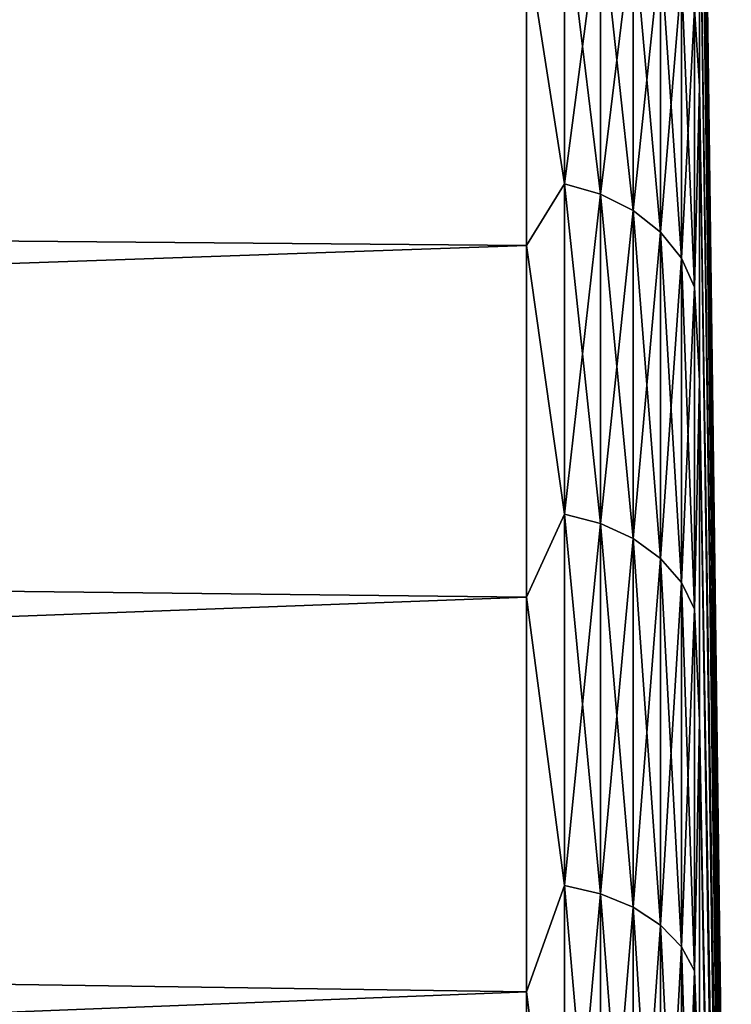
# Model space of a CAD drawing. Header units: millimetres. Extents: x -25 to 64, y -3 to 358.
# Tile 228 of 256: x 61.44 to 63.5, y 118.8 to 121.65. Entities that reach past the tile are written whole.
import ezdxf

# ---------------------------------------------------------------- set-up
doc = ezdxf.new("R2010")
doc.units = ezdxf.units.MM
doc.header["$LTSCALE"] = 52.148148
for name, color, linetype in [('241', 7, 'CONTINUOUS'), ('242', 7, 'CONTINUOUS'), ('244', 7, 'CONTINUOUS'), ('245', 7, 'CONTINUOUS'), ('268', 7, 'CONTINUOUS'), ('269', 7, 'CONTINUOUS')]:
    doc.layers.add(name, color=color, linetype=linetype)

msp = doc.modelspace()

# ---------------------------------------------------------------- linework, layer by layer
at = {"layer": '241', "color": 7, "linetype": 'CONTINUOUS', "true_color": 0xaaaaaa}
for points in [[(63.4088, 123.3766, -1.5146), (63.4088, 123.4588), (63.5008, 116.4163, -0.7322), (63.4088, 123.3766, -1.5146)], [(63.5008, 116.4163, -0.7322), (63.4088, 123.4588), (63.5008, 116.4546), (63.5008, 116.4163, -0.7322)], [(63.4088, 123.1312, -3.0115), (63.4088, 123.3766, -1.5146), (63.5008, 116.3016, -1.4563), (63.4088, 123.1312, -3.0115)], [(63.5008, 116.3016, -1.4563), (63.4088, 123.3766, -1.5146), (63.5008, 116.4163, -0.7322), (63.5008, 116.3016, -1.4563)], [(63.4088, 122.7254, -4.473), (63.4088, 123.1312, -3.0115), (63.5008, 116.1118, -2.1646), (63.4088, 122.7254, -4.473)], [(63.5008, 116.1118, -2.1646), (63.4088, 123.1312, -3.0115), (63.5008, 116.3016, -1.4563), (63.5008, 116.1118, -2.1646)], [(63.4088, 122.164, -5.8821), (63.4088, 122.7254, -4.473), (63.5008, 115.8491, -2.849), (63.4088, 122.164, -5.8821)], [(63.5008, 115.8491, -2.849), (63.4088, 122.7254, -4.473), (63.5008, 116.1118, -2.1646), (63.5008, 115.8491, -2.849)], [(63.4088, 121.4535, -7.2223), (63.4088, 122.164, -5.8821), (63.5008, 115.5162, -3.5023), (63.4088, 121.4535, -7.2223)], [(63.5008, 115.5162, -3.5023), (63.4088, 122.164, -5.8821), (63.5008, 115.8491, -2.849), (63.5008, 115.5162, -3.5023)], [(63.4088, 120.6023, -8.4777), (63.4088, 121.4535, -7.2223), (63.5008, 115.1169, -4.1172), (63.4088, 120.6023, -8.4777)], [(63.5008, 115.1169, -4.1172), (63.4088, 121.4535, -7.2223), (63.5008, 115.5162, -3.5023), (63.5008, 115.1169, -4.1172)], [(63.4088, 119.6203, -9.6338), (63.4088, 120.6023, -8.4777), (63.5008, 114.6555, -4.687), (63.4088, 119.6203, -9.6338)], [(63.5008, 114.6555, -4.687), (63.4088, 120.6023, -8.4777), (63.5008, 115.1169, -4.1172), (63.5008, 114.6555, -4.687)], [(63.4088, 118.5191, -10.6769), (63.4088, 119.6203, -9.6338), (63.5008, 114.137, -5.2055), (63.4088, 118.5191, -10.6769)], [(63.5008, 114.137, -5.2055), (63.4088, 119.6203, -9.6338), (63.5008, 114.6555, -4.687), (63.5008, 114.137, -5.2055)]]:
    msp.add_3dface(points, dxfattribs=at)
at = {"layer": '242', "color": 7, "linetype": 'CONTINUOUS', "true_color": 0xaaaaaa}
for points in [[(40.9, 121.1808, -8.5228), (40.9, 122.0074, -7.25), (62.9088, 121.8744, -7.4755), (40.9, 121.1808, -8.5228)], [(62.9088, 120.9933, -8.775), (40.9, 121.1808, -8.5228), (62.9088, 121.8744, -7.4755), (62.9088, 120.9933, -8.775)], [(40.9, 120.2256, -9.7024), (40.9, 121.1808, -8.5228), (62.9088, 120.9933, -8.775), (40.9, 120.2256, -9.7024)], [(62.9088, 119.9769, -9.9716), (40.9, 120.2256, -9.7024), (62.9088, 120.9933, -8.775), (62.9088, 119.9769, -9.9716)], [(40.9, 119.1524, -10.7756), (40.9, 120.2256, -9.7024), (62.9088, 119.9769, -9.9716), (40.9, 119.1524, -10.7756)], [(62.9088, 118.8371, -11.0513), (40.9, 119.1524, -10.7756), (62.9088, 119.9769, -9.9716), (62.9088, 118.8371, -11.0513)], [(40.9, 117.9728, -11.7308), (40.9, 119.1524, -10.7756), (62.9088, 118.8371, -11.0513), (40.9, 117.9728, -11.7308)], [(62.9088, 117.5872, -12.0015), (40.9, 117.9728, -11.7308), (62.9088, 118.8371, -11.0513), (62.9088, 117.5872, -12.0015)]]:
    msp.add_3dface(points, dxfattribs=at)
at = {"layer": '244', "color": 7, "linetype": 'CONTINUOUS', "true_color": 0xaaaaaa}
for points in [[(63.5008, 116.4546), (63.4088, 123.4588), (63.4088, 123.3766, 1.5146), (63.5008, 116.4546)], [(63.5008, 116.4546), (63.4088, 123.3766, 1.5146), (63.5008, 116.4163, 0.7322), (63.5008, 116.4546)], [(63.4088, 123.3766, 1.5146), (63.4088, 123.1312, 3.0115), (63.5008, 116.3016, 1.4563), (63.4088, 123.3766, 1.5146)], [(63.5008, 116.4163, 0.7322), (63.4088, 123.3766, 1.5146), (63.5008, 116.3016, 1.4563), (63.5008, 116.4163, 0.7322)], [(63.4088, 123.1312, 3.0115), (63.4088, 122.7254, 4.473), (63.5008, 116.1118, 2.1646), (63.4088, 123.1312, 3.0115)], [(63.5008, 116.3016, 1.4563), (63.4088, 123.1312, 3.0115), (63.5008, 116.1118, 2.1646), (63.5008, 116.3016, 1.4563)], [(63.4088, 122.7254, 4.473), (63.4088, 122.164, 5.8821), (63.5008, 115.8491, 2.849), (63.4088, 122.7254, 4.473)], [(63.5008, 116.1118, 2.1646), (63.4088, 122.7254, 4.473), (63.5008, 115.8491, 2.849), (63.5008, 116.1118, 2.1646)], [(63.4088, 122.164, 5.8821), (63.4088, 121.4535, 7.2223), (63.5008, 115.5162, 3.5023), (63.4088, 122.164, 5.8821)], [(63.5008, 115.8491, 2.849), (63.4088, 122.164, 5.8821), (63.5008, 115.5162, 3.5023), (63.5008, 115.8491, 2.849)], [(63.4088, 121.4535, 7.2223), (63.4088, 120.6023, 8.4777), (63.5008, 115.1169, 4.1172), (63.4088, 121.4535, 7.2223)], [(63.5008, 115.5162, 3.5023), (63.4088, 121.4535, 7.2223), (63.5008, 115.1169, 4.1172), (63.5008, 115.5162, 3.5023)], [(63.4088, 120.6023, 8.4777), (63.4088, 119.6203, 9.6338), (63.5008, 114.6555, 4.687), (63.4088, 120.6023, 8.4777)], [(63.5008, 115.1169, 4.1172), (63.4088, 120.6023, 8.4777), (63.5008, 114.6555, 4.687), (63.5008, 115.1169, 4.1172)], [(63.4088, 119.6203, 9.6338), (63.4088, 118.5191, 10.6769), (63.5008, 114.137, 5.2055), (63.4088, 119.6203, 9.6338)], [(63.5008, 114.6555, 4.687), (63.4088, 119.6203, 9.6338), (63.5008, 114.137, 5.2055), (63.5008, 114.6555, 4.687)]]:
    msp.add_3dface(points, dxfattribs=at)
at = {"layer": '245', "color": 7, "linetype": 'CONTINUOUS', "true_color": 0xaaaaaa}
for points in [[(40.9, 122.0074, 7.25), (40.9, 121.1808, 8.5228), (62.9088, 121.8744, 7.4755), (40.9, 122.0074, 7.25)], [(62.9088, 121.8744, 7.4755), (40.9, 121.1808, 8.5228), (62.9088, 120.9933, 8.775), (62.9088, 121.8744, 7.4755)], [(40.9, 121.1808, 8.5228), (40.9, 120.2256, 9.7024), (62.9088, 120.9933, 8.775), (40.9, 121.1808, 8.5228)], [(62.9088, 120.9933, 8.775), (40.9, 120.2256, 9.7024), (62.9088, 119.9769, 9.9716), (62.9088, 120.9933, 8.775)], [(40.9, 120.2256, 9.7024), (40.9, 119.1524, 10.7756), (62.9088, 119.9769, 9.9716), (40.9, 120.2256, 9.7024)], [(62.9088, 119.9769, 9.9716), (40.9, 119.1524, 10.7756), (62.9088, 118.8371, 11.0513), (62.9088, 119.9769, 9.9716)], [(40.9, 119.1524, 10.7756), (40.9, 117.9728, 11.7308), (62.9088, 118.8371, 11.0513), (40.9, 119.1524, 10.7756)], [(62.9088, 118.8371, 11.0513), (40.9, 117.9728, 11.7308), (62.9088, 117.5872, 12.0015), (62.9088, 118.8371, 11.0513)]]:
    msp.add_3dface(points, dxfattribs=at)
at = {"layer": '268', "color": 7, "linetype": 'CONTINUOUS', "true_color": 0xaaaaaa}
for points in [[(63.4088, 121.4535, 7.2223), (63.4088, 122.164, 5.8821), (63.3946, 121.677, 7.0593), (63.4088, 121.4535, 7.2223)], [(63.0183, 121.9969, 7.2439), (62.9088, 121.8744, 7.4755), (63.0183, 121.1709, 8.5158), (63.0183, 121.9969, 7.2439)], [(63.0183, 121.9969, 7.2439), (63.0183, 121.1709, 8.5158), (63.1231, 121.9656, 7.2259), (63.0183, 121.9969, 7.2439)], [(63.1231, 121.9656, 7.2259), (63.0183, 121.1709, 8.5158), (63.1231, 121.1417, 8.4945), (63.1231, 121.9656, 7.2259)], [(63.1231, 121.9656, 7.2259), (63.1231, 121.1417, 8.4945), (63.2174, 121.9151, 7.1967), (63.1231, 121.9656, 7.2259)], [(63.2174, 121.9151, 7.1967), (63.1231, 121.1417, 8.4945), (63.2174, 121.0945, 8.4603), (63.2174, 121.9151, 7.1967)], [(63.2174, 121.9151, 7.1967), (63.2174, 121.0945, 8.4603), (63.2965, 121.8479, 7.1579), (63.2174, 121.9151, 7.1967)], [(62.9088, 121.8744, 7.4755), (62.9088, 120.9933, 8.775), (63.0183, 121.1709, 8.5158), (62.9088, 121.8744, 7.4755)], [(63.2965, 121.8479, 7.1579), (63.2174, 121.0945, 8.4603), (63.2965, 121.0317, 8.4146), (63.2965, 121.8479, 7.1579)], [(63.2965, 121.8479, 7.1579), (63.2965, 121.0317, 8.4146), (63.3565, 121.7672, 7.1113), (63.2965, 121.8479, 7.1579)], [(63.3565, 121.7672, 7.1113), (63.2965, 121.0317, 8.4146), (63.3565, 120.9564, 8.3599), (63.3565, 121.7672, 7.1113)], [(63.3565, 121.7672, 7.1113), (63.3565, 120.9564, 8.3599), (63.3946, 121.677, 7.0593), (63.3565, 121.7672, 7.1113)], [(63.3946, 121.677, 7.0593), (63.3565, 120.9564, 8.3599), (63.3946, 120.8722, 8.2987), (63.3946, 121.677, 7.0593)], [(63.4088, 121.4535, 7.2223), (63.3946, 121.677, 7.0593), (63.3946, 120.8722, 8.2987), (63.4088, 121.4535, 7.2223)], [(63.4088, 120.6023, 8.4777), (63.4088, 121.4535, 7.2223), (63.3946, 120.8722, 8.2987), (63.4088, 120.6023, 8.4777)], [(63.0183, 121.1709, 8.5158), (62.9088, 120.9933, 8.775), (63.0183, 120.2166, 9.6943), (63.0183, 121.1709, 8.5158)], [(63.0183, 121.1709, 8.5158), (63.0183, 120.2166, 9.6943), (63.1231, 121.1417, 8.4945), (63.0183, 121.1709, 8.5158)], [(63.1231, 121.1417, 8.4945), (63.0183, 120.2166, 9.6943), (63.1231, 120.1897, 9.6701), (63.1231, 121.1417, 8.4945)], [(63.1231, 121.1417, 8.4945), (63.1231, 120.1897, 9.6701), (63.2174, 121.0945, 8.4603), (63.1231, 121.1417, 8.4945)], [(63.2174, 121.0945, 8.4603), (63.1231, 120.1897, 9.6701), (63.2174, 120.1464, 9.6311), (63.2174, 121.0945, 8.4603)], [(63.2174, 121.0945, 8.4603), (63.2174, 120.1464, 9.6311), (63.2965, 121.0317, 8.4146), (63.2174, 121.0945, 8.4603)], [(63.2965, 121.0317, 8.4146), (63.2174, 120.1464, 9.6311), (63.2965, 120.0887, 9.5791), (63.2965, 121.0317, 8.4146)], [(63.2965, 121.0317, 8.4146), (63.2965, 120.0887, 9.5791), (63.3565, 120.9564, 8.3599), (63.2965, 121.0317, 8.4146)], [(62.9088, 120.9933, 8.775), (62.9088, 119.9769, 9.9716), (63.0183, 120.2166, 9.6943), (62.9088, 120.9933, 8.775)], [(63.3565, 120.9564, 8.3599), (63.2965, 120.0887, 9.5791), (63.3565, 120.0195, 9.5168), (63.3565, 120.9564, 8.3599)], [(63.3565, 120.9564, 8.3599), (63.3565, 120.0195, 9.5168), (63.3946, 120.8722, 8.2987), (63.3565, 120.9564, 8.3599)], [(63.3946, 120.8722, 8.2987), (63.3565, 120.0195, 9.5168), (63.3946, 119.9421, 9.4472), (63.3946, 120.8722, 8.2987)], [(63.4088, 120.6023, 8.4777), (63.3946, 120.8722, 8.2987), (63.3946, 119.9421, 9.4472), (63.4088, 120.6023, 8.4777)], [(63.4088, 119.6203, 9.6338), (63.4088, 120.6023, 8.4777), (63.3946, 119.9421, 9.4472), (63.4088, 119.6203, 9.6338)], [(63.0183, 120.2166, 9.6943), (62.9088, 119.9769, 9.9716), (63.0183, 119.1443, 10.7666), (63.0183, 120.2166, 9.6943)], [(63.0183, 120.2166, 9.6943), (63.0183, 119.1443, 10.7666), (63.1231, 120.1897, 9.6701), (63.0183, 120.2166, 9.6943)], [(63.1231, 120.1897, 9.6701), (63.0183, 119.1443, 10.7666), (63.1231, 119.1201, 10.7397), (63.1231, 120.1897, 9.6701)], [(63.1231, 120.1897, 9.6701), (63.1231, 119.1201, 10.7397), (63.2174, 120.1464, 9.6311), (63.1231, 120.1897, 9.6701)], [(63.2174, 120.1464, 9.6311), (63.1231, 119.1201, 10.7397), (63.2174, 119.0811, 10.6964), (63.2174, 120.1464, 9.6311)], [(63.2174, 120.1464, 9.6311), (63.2174, 119.0811, 10.6964), (63.2965, 120.0887, 9.5791), (63.2174, 120.1464, 9.6311)], [(63.2965, 120.0887, 9.5791), (63.2174, 119.0811, 10.6964), (63.2965, 119.0291, 10.6387), (63.2965, 120.0887, 9.5791)], [(63.2965, 120.0887, 9.5791), (63.2965, 119.0291, 10.6387), (63.3565, 120.0195, 9.5168), (63.2965, 120.0887, 9.5791)], [(63.3565, 120.0195, 9.5168), (63.2965, 119.0291, 10.6387), (63.3565, 118.9668, 10.5695), (63.3565, 120.0195, 9.5168)], [(63.3565, 120.0195, 9.5168), (63.3565, 118.9668, 10.5695), (63.3946, 119.9421, 9.4472), (63.3565, 120.0195, 9.5168)], [(62.9088, 119.9769, 9.9716), (62.9088, 118.8371, 11.0513), (63.0183, 119.1443, 10.7666), (62.9088, 119.9769, 9.9716)], [(63.3946, 119.9421, 9.4472), (63.3565, 118.9668, 10.5695), (63.3946, 118.8972, 10.4921), (63.3946, 119.9421, 9.4472)], [(63.4088, 119.6203, 9.6338), (63.3946, 119.9421, 9.4472), (63.3946, 118.8972, 10.4921), (63.4088, 119.6203, 9.6338)], [(63.4088, 118.5191, 10.6769), (63.4088, 119.6203, 9.6338), (63.3946, 118.8972, 10.4921), (63.4088, 118.5191, 10.6769)], [(63.0183, 119.1443, 10.7666), (62.9088, 118.8371, 11.0513), (63.0183, 117.9658, 11.7209), (63.0183, 119.1443, 10.7666)], [(63.0183, 119.1443, 10.7666), (63.0183, 117.9658, 11.7209), (63.1231, 119.1201, 10.7397), (63.0183, 119.1443, 10.7666)], [(63.1231, 119.1201, 10.7397), (63.0183, 117.9658, 11.7209), (63.1231, 117.9445, 11.6917), (63.1231, 119.1201, 10.7397)], [(63.1231, 119.1201, 10.7397), (63.1231, 117.9445, 11.6917), (63.2174, 119.0811, 10.6964), (63.1231, 119.1201, 10.7397)], [(63.2174, 119.0811, 10.6964), (63.1231, 117.9445, 11.6917), (63.2174, 117.9103, 11.6445), (63.2174, 119.0811, 10.6964)], [(63.2174, 119.0811, 10.6964), (63.2174, 117.9103, 11.6445), (63.2965, 119.0291, 10.6387), (63.2174, 119.0811, 10.6964)], [(63.2965, 119.0291, 10.6387), (63.2174, 117.9103, 11.6445), (63.2965, 117.8646, 11.5817), (63.2965, 119.0291, 10.6387)], [(63.2965, 119.0291, 10.6387), (63.2965, 117.8646, 11.5817), (63.3565, 118.9668, 10.5695), (63.2965, 119.0291, 10.6387)], [(63.3565, 118.9668, 10.5695), (63.2965, 117.8646, 11.5817), (63.3565, 117.8099, 11.5064), (63.3565, 118.9668, 10.5695)], [(63.3565, 118.9668, 10.5695), (63.3565, 117.8099, 11.5064), (63.3946, 118.8972, 10.4921), (63.3565, 118.9668, 10.5695)], [(63.3946, 118.8972, 10.4921), (63.3565, 117.8099, 11.5064), (63.3946, 117.7487, 11.4222), (63.3946, 118.8972, 10.4921)], [(63.4088, 118.5191, 10.6769), (63.3946, 118.8972, 10.4921), (63.3946, 117.7487, 11.4222), (63.4088, 118.5191, 10.6769)], [(62.9088, 118.8371, 11.0513), (62.9088, 117.5872, 12.0015), (63.0183, 117.9658, 11.7209), (62.9088, 118.8371, 11.0513)]]:
    msp.add_3dface(points, dxfattribs=at)
at = {"layer": '269', "color": 7, "linetype": 'CONTINUOUS', "true_color": 0xaaaaaa}
for points in [[(63.4088, 122.164, -5.8821), (63.4088, 121.4535, -7.2223), (63.3946, 121.677, -7.0593), (63.4088, 122.164, -5.8821)], [(63.0183, 121.1709, -8.5158), (62.9088, 121.8744, -7.4755), (63.0183, 121.9969, -7.2439), (63.0183, 121.1709, -8.5158)], [(63.0183, 121.1709, -8.5158), (63.0183, 121.9969, -7.2439), (63.1231, 121.1417, -8.4945), (63.0183, 121.1709, -8.5158)], [(63.1231, 121.1417, -8.4945), (63.0183, 121.9969, -7.2439), (63.1231, 121.9656, -7.2259), (63.1231, 121.1417, -8.4945)], [(63.1231, 121.1417, -8.4945), (63.1231, 121.9656, -7.2259), (63.2174, 121.0945, -8.4603), (63.1231, 121.1417, -8.4945)], [(63.2174, 121.0945, -8.4603), (63.1231, 121.9656, -7.2259), (63.2174, 121.9151, -7.1967), (63.2174, 121.0945, -8.4603)], [(63.2174, 121.0945, -8.4603), (63.2174, 121.9151, -7.1967), (63.2965, 121.0317, -8.4146), (63.2174, 121.0945, -8.4603)], [(63.2965, 121.0317, -8.4146), (63.2174, 121.9151, -7.1967), (63.2965, 121.8479, -7.1579), (63.2965, 121.0317, -8.4146)], [(62.9088, 120.9933, -8.775), (62.9088, 121.8744, -7.4755), (63.0183, 121.1709, -8.5158), (62.9088, 120.9933, -8.775)], [(63.2965, 121.0317, -8.4146), (63.2965, 121.8479, -7.1579), (63.3565, 120.9564, -8.3599), (63.2965, 121.0317, -8.4146)], [(63.3565, 120.9564, -8.3599), (63.2965, 121.8479, -7.1579), (63.3565, 121.7672, -7.1113), (63.3565, 120.9564, -8.3599)], [(63.3565, 120.9564, -8.3599), (63.3565, 121.7672, -7.1113), (63.3946, 120.8722, -8.2987), (63.3565, 120.9564, -8.3599)], [(63.3946, 120.8722, -8.2987), (63.3565, 121.7672, -7.1113), (63.3946, 121.677, -7.0593), (63.3946, 120.8722, -8.2987)], [(63.4088, 121.4535, -7.2223), (63.3946, 120.8722, -8.2987), (63.3946, 121.677, -7.0593), (63.4088, 121.4535, -7.2223)], [(63.4088, 121.4535, -7.2223), (63.4088, 120.6023, -8.4777), (63.3946, 120.8722, -8.2987), (63.4088, 121.4535, -7.2223)], [(63.0183, 120.2166, -9.6943), (62.9088, 120.9933, -8.775), (63.0183, 121.1709, -8.5158), (63.0183, 120.2166, -9.6943)], [(63.0183, 120.2166, -9.6943), (63.0183, 121.1709, -8.5158), (63.1231, 120.1897, -9.6701), (63.0183, 120.2166, -9.6943)], [(63.1231, 120.1897, -9.6701), (63.0183, 121.1709, -8.5158), (63.1231, 121.1417, -8.4945), (63.1231, 120.1897, -9.6701)], [(63.1231, 120.1897, -9.6701), (63.1231, 121.1417, -8.4945), (63.2174, 120.1464, -9.6311), (63.1231, 120.1897, -9.6701)], [(63.2174, 120.1464, -9.6311), (63.1231, 121.1417, -8.4945), (63.2174, 121.0945, -8.4603), (63.2174, 120.1464, -9.6311)], [(63.2174, 120.1464, -9.6311), (63.2174, 121.0945, -8.4603), (63.2965, 120.0887, -9.5791), (63.2174, 120.1464, -9.6311)], [(63.2965, 120.0887, -9.5791), (63.2174, 121.0945, -8.4603), (63.2965, 121.0317, -8.4146), (63.2965, 120.0887, -9.5791)], [(63.2965, 120.0887, -9.5791), (63.2965, 121.0317, -8.4146), (63.3565, 120.0195, -9.5168), (63.2965, 120.0887, -9.5791)], [(63.3565, 120.0195, -9.5168), (63.2965, 121.0317, -8.4146), (63.3565, 120.9564, -8.3599), (63.3565, 120.0195, -9.5168)], [(62.9088, 119.9769, -9.9716), (62.9088, 120.9933, -8.775), (63.0183, 120.2166, -9.6943), (62.9088, 119.9769, -9.9716)], [(63.3565, 120.0195, -9.5168), (63.3565, 120.9564, -8.3599), (63.3946, 119.9421, -9.4472), (63.3565, 120.0195, -9.5168)], [(63.3946, 119.9421, -9.4472), (63.3565, 120.9564, -8.3599), (63.3946, 120.8722, -8.2987), (63.3946, 119.9421, -9.4472)], [(63.4088, 120.6023, -8.4777), (63.3946, 119.9421, -9.4472), (63.3946, 120.8722, -8.2987), (63.4088, 120.6023, -8.4777)], [(63.4088, 120.6023, -8.4777), (63.4088, 119.6203, -9.6338), (63.3946, 119.9421, -9.4472), (63.4088, 120.6023, -8.4777)], [(63.0183, 119.1443, -10.7666), (62.9088, 119.9769, -9.9716), (63.0183, 120.2166, -9.6943), (63.0183, 119.1443, -10.7666)], [(63.0183, 119.1443, -10.7666), (63.0183, 120.2166, -9.6943), (63.1231, 119.1201, -10.7397), (63.0183, 119.1443, -10.7666)], [(63.1231, 119.1201, -10.7397), (63.0183, 120.2166, -9.6943), (63.1231, 120.1897, -9.6701), (63.1231, 119.1201, -10.7397)], [(63.1231, 119.1201, -10.7397), (63.1231, 120.1897, -9.6701), (63.2174, 119.0811, -10.6964), (63.1231, 119.1201, -10.7397)], [(63.2174, 119.0811, -10.6964), (63.1231, 120.1897, -9.6701), (63.2174, 120.1464, -9.6311), (63.2174, 119.0811, -10.6964)], [(63.2174, 119.0811, -10.6964), (63.2174, 120.1464, -9.6311), (63.2965, 119.0291, -10.6387), (63.2174, 119.0811, -10.6964)], [(63.2965, 119.0291, -10.6387), (63.2174, 120.1464, -9.6311), (63.2965, 120.0887, -9.5791), (63.2965, 119.0291, -10.6387)], [(63.2965, 119.0291, -10.6387), (63.2965, 120.0887, -9.5791), (63.3565, 118.9668, -10.5695), (63.2965, 119.0291, -10.6387)], [(63.3565, 118.9668, -10.5695), (63.2965, 120.0887, -9.5791), (63.3565, 120.0195, -9.5168), (63.3565, 118.9668, -10.5695)], [(63.3565, 118.9668, -10.5695), (63.3565, 120.0195, -9.5168), (63.3946, 118.8972, -10.4921), (63.3565, 118.9668, -10.5695)], [(63.3946, 118.8972, -10.4921), (63.3565, 120.0195, -9.5168), (63.3946, 119.9421, -9.4472), (63.3946, 118.8972, -10.4921)], [(62.9088, 118.8371, -11.0513), (62.9088, 119.9769, -9.9716), (63.0183, 119.1443, -10.7666), (62.9088, 118.8371, -11.0513)], [(63.4088, 119.6203, -9.6338), (63.3946, 118.8972, -10.4921), (63.3946, 119.9421, -9.4472), (63.4088, 119.6203, -9.6338)], [(63.4088, 119.6203, -9.6338), (63.4088, 118.5191, -10.6769), (63.3946, 118.8972, -10.4921), (63.4088, 119.6203, -9.6338)], [(63.0183, 117.9658, -11.7209), (62.9088, 118.8371, -11.0513), (63.0183, 119.1443, -10.7666), (63.0183, 117.9658, -11.7209)], [(63.0183, 117.9658, -11.7209), (63.0183, 119.1443, -10.7666), (63.1231, 117.9445, -11.6917), (63.0183, 117.9658, -11.7209)], [(63.1231, 117.9445, -11.6917), (63.0183, 119.1443, -10.7666), (63.1231, 119.1201, -10.7397), (63.1231, 117.9445, -11.6917)], [(63.1231, 117.9445, -11.6917), (63.1231, 119.1201, -10.7397), (63.2174, 117.9103, -11.6445), (63.1231, 117.9445, -11.6917)], [(63.2174, 117.9103, -11.6445), (63.1231, 119.1201, -10.7397), (63.2174, 119.0811, -10.6964), (63.2174, 117.9103, -11.6445)], [(63.2174, 117.9103, -11.6445), (63.2174, 119.0811, -10.6964), (63.2965, 117.8646, -11.5817), (63.2174, 117.9103, -11.6445)], [(63.2965, 117.8646, -11.5817), (63.2174, 119.0811, -10.6964), (63.2965, 119.0291, -10.6387), (63.2965, 117.8646, -11.5817)], [(63.2965, 117.8646, -11.5817), (63.2965, 119.0291, -10.6387), (63.3565, 117.8099, -11.5064), (63.2965, 117.8646, -11.5817)], [(63.3565, 117.8099, -11.5064), (63.2965, 119.0291, -10.6387), (63.3565, 118.9668, -10.5695), (63.3565, 117.8099, -11.5064)], [(63.3565, 117.8099, -11.5064), (63.3565, 118.9668, -10.5695), (63.3946, 117.7487, -11.4222), (63.3565, 117.8099, -11.5064)], [(63.3946, 117.7487, -11.4222), (63.3565, 118.9668, -10.5695), (63.3946, 118.8972, -10.4921), (63.3946, 117.7487, -11.4222)], [(63.4088, 118.5191, -10.6769), (63.3946, 117.7487, -11.4222), (63.3946, 118.8972, -10.4921), (63.4088, 118.5191, -10.6769)], [(62.9088, 117.5872, -12.0015), (62.9088, 118.8371, -11.0513), (63.0183, 117.9658, -11.7209), (62.9088, 117.5872, -12.0015)]]:
    msp.add_3dface(points, dxfattribs=at)

doc.saveas('drawing.dxf')
